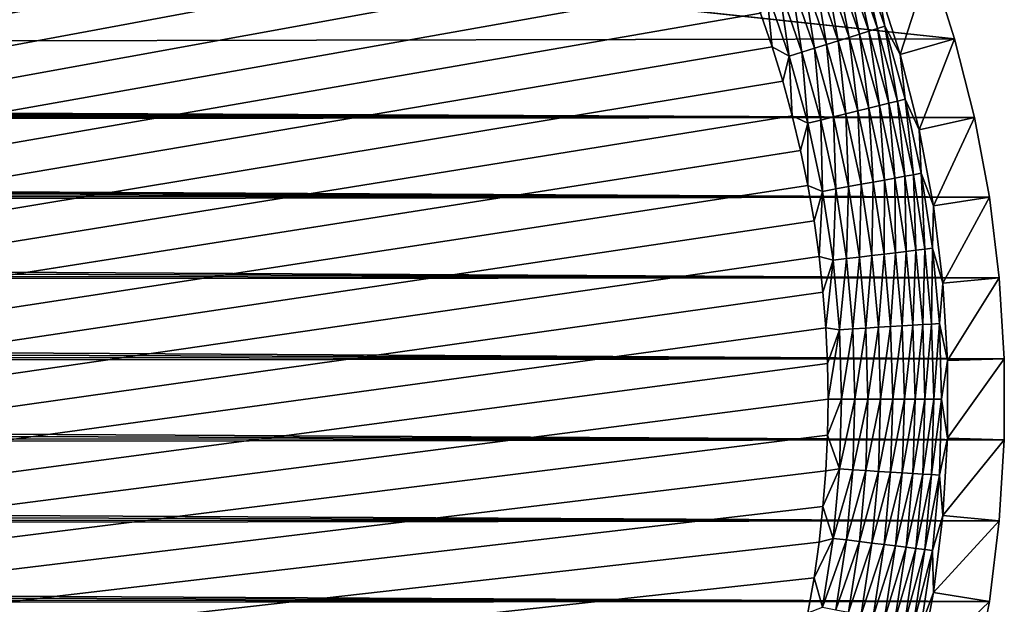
# Model space of a CAD drawing. Extents: x -255 to 255, y -598 to 598.
# Tile 188 of 201: x 218 to 255, y 365 to 387. Entities that reach past the tile are written whole.
import ezdxf

# ---------------------------------------------------------------- set-up
doc = ezdxf.new("R2010")
doc.units = 0
doc.header["$LTSCALE"] = 21.359881
for name, color, linetype in [('1', 7, 'CONTINUOUS'), ('2', 7, 'CONTINUOUS'), ('29', 7, 'CONTINUOUS'), ('40', 7, 'CONTINUOUS')]:
    doc.layers.add(name, color=color, linetype=linetype)

msp = doc.modelspace()

# ---------------------------------------------------------------- linework, layer by layer
at = {"layer": '1', "color": 7, "linetype": 'CONTINUOUS'}
for points in [[(-82.544, 422.121), (253.128, 386.173), (-205.469, 385.239), (-82.544, 422.121)], [(252.212, 389.052), (253.128, 386.173), (-82.544, 422.121), (252.212, 389.052)], [(253.128, 386.173), (253.864, 383.243), (-205.469, 385.239), (253.128, 386.173)], [(-205.469, 385.239), (253.864, 383.243), (-204.412, 385.149), (-205.469, 385.239)], [(-204.412, 385.149), (253.864, 383.243), (-203.367, 384.969), (-204.412, 385.149)], [(-203.367, 384.969), (253.864, 383.243), (-202.34, 384.702), (-203.367, 384.969)], [(-202.34, 384.702), (253.864, 383.243), (-201.339, 384.349), (-202.34, 384.702)], [(-201.339, 384.349), (253.864, 383.243), (-200.372, 383.912), (-201.339, 384.349)], [(-200.372, 383.912), (253.864, 383.243), (-199.446, 383.394), (-200.372, 383.912)], [(-199.446, 383.394), (253.864, 383.243), (-198.567, 382.8), (-199.446, 383.394)], [(253.864, 383.243), (254.42, 380.274), (-198.567, 382.8), (253.864, 383.243)], [(-198.567, 382.8), (254.42, 380.274), (-197.742, 382.133), (-198.567, 382.8)], [(-197.742, 382.133), (254.42, 380.274), (-196.976, 381.399), (-197.742, 382.133)], [(-196.976, 381.399), (254.42, 380.274), (-196.275, 380.603), (-196.976, 381.399)], [(-196.275, 380.603), (254.42, 380.274), (-195.644, 379.75), (-196.275, 380.603)], [(254.42, 380.274), (254.791, 377.276), (-195.644, 379.75), (254.42, 380.274)], [(-195.644, 379.75), (254.791, 377.276), (-195.087, 378.846), (-195.644, 379.75)], [(-195.087, 378.846), (254.791, 377.276), (-194.61, 377.899), (-195.087, 378.846)], [(-194.61, 377.899), (254.791, 377.276), (-194.214, 376.914), (-194.61, 377.899)], [(254.791, 377.276), (254.977, 374.261), (-194.214, 376.914), (254.791, 377.276)], [(-194.214, 376.914), (254.977, 374.261), (-193.903, 375.9), (-194.214, 376.914)], [(-193.903, 375.9), (254.977, 374.261), (-193.68, 374.863), (-193.903, 375.9)], [(-193.68, 374.863), (254.977, 374.261), (-193.545, 373.81), (-193.68, 374.863)], [(254.977, 374.261), (254.977, 371.239), (-193.545, 373.81), (254.977, 374.261)], [(-193.545, 373.81), (254.977, 371.239), (-193.5, 372.75), (-193.545, 373.81)], [(-193.5, 372.75), (254.977, 371.239), (-193.545, 371.69), (-193.5, 372.75)], [(-193.545, 371.69), (254.977, 371.239), (-193.68, 370.637), (-193.545, 371.69)], [(254.977, 371.239), (254.791, 368.224), (-193.68, 370.637), (254.977, 371.239)], [(-193.68, 370.637), (254.791, 368.224), (-193.903, 369.6), (-193.68, 370.637)], [(-193.903, 369.6), (254.791, 368.224), (-194.214, 368.586), (-193.903, 369.6)], [(-194.214, 368.586), (254.791, 368.224), (-194.61, 367.601), (-194.214, 368.586)], [(254.791, 368.224), (254.42, 365.226), (-194.61, 367.601), (254.791, 368.224)], [(-194.61, 367.601), (254.42, 365.226), (-195.087, 366.654), (-194.61, 367.601)], [(-195.087, 366.654), (254.42, 365.226), (-195.644, 365.75), (-195.087, 366.654)], [(-195.644, 365.75), (254.42, 365.226), (-196.275, 364.897), (-195.644, 365.75)], [(254.42, 365.226), (253.864, 362.257), (-196.275, 364.897), (254.42, 365.226)]]:
    msp.add_3dface(points, dxfattribs=at)
at = {"layer": '2', "color": 7, "linetype": 'CONTINUOUS'}
for points in [[(219.073, 413.137, 7), (217.798, 413.53, 7), (-88.681, 328.906, 7), (219.073, 413.137, 7)], [(220.335, 412.705, 7), (219.073, 413.137, 7), (-88.681, 328.906, 7), (220.335, 412.705, 7)], [(221.583, 412.234, 7), (220.335, 412.705, 7), (-88.681, 328.906, 7), (221.583, 412.234, 7)], [(222.815, 411.723, 7), (221.583, 412.234, 7), (-88.681, 328.906, 7), (222.815, 411.723, 7)], [(224.031, 411.174, 7), (222.815, 411.723, 7), (-88.681, 328.906, 7), (224.031, 411.174, 7)], [(225.229, 410.587, 7), (224.031, 411.174, 7), (-88.681, 328.906, 7), (225.229, 410.587, 7)], [(226.408, 409.963, 7), (225.229, 410.587, 7), (-88.681, 328.906, 7), (226.408, 409.963, 7)], [(227.567, 409.302, 7), (226.408, 409.963, 7), (-88.681, 328.906, 7), (227.567, 409.302, 7)], [(228.704, 408.605, 7), (227.567, 409.302, 7), (-88.681, 328.906, 7), (228.704, 408.605, 7)], [(229.819, 407.873, 7), (228.704, 408.605, 7), (-88.681, 328.906, 7), (229.819, 407.873, 7)], [(230.911, 407.106, 7), (229.819, 407.873, 7), (-88.681, 328.906, 7), (230.911, 407.106, 7)], [(231.978, 406.305, 7), (230.911, 407.106, 7), (-88.681, 328.906, 7), (231.978, 406.305, 7)], [(233.019, 405.471, 7), (231.978, 406.305, 7), (-88.681, 328.906, 7), (233.019, 405.471, 7)], [(234.033, 404.604, 7), (233.019, 405.471, 7), (-88.681, 328.906, 7), (234.033, 404.604, 7)], [(235.02, 403.706, 7), (234.033, 404.604, 7), (-88.681, 328.906, 7), (235.02, 403.706, 7)], [(235.978, 402.778, 7), (235.02, 403.706, 7), (-88.681, 328.906, 7), (235.978, 402.778, 7)], [(236.906, 401.82, 7), (235.978, 402.778, 7), (-88.681, 328.906, 7), (236.906, 401.82, 7)], [(-88.681, 328.906, 7), (-85.935, 329.507, 7), (236.906, 401.82, 7), (-88.681, 328.906, 7)], [(237.804, 400.833, 7), (236.906, 401.82, 7), (-85.935, 329.507, 7), (237.804, 400.833, 7)], [(238.67, 399.819, 7), (237.804, 400.833, 7), (-85.935, 329.507, 7), (238.67, 399.819, 7)], [(239.505, 398.778, 7), (238.67, 399.819, 7), (-85.935, 329.507, 7), (239.505, 398.778, 7)], [(240.306, 397.711, 7), (239.505, 398.778, 7), (-85.935, 329.507, 7), (240.306, 397.711, 7)], [(241.073, 396.619, 7), (240.306, 397.711, 7), (-85.935, 329.507, 7), (241.073, 396.619, 7)], [(241.805, 395.504, 7), (241.073, 396.619, 7), (-85.935, 329.507, 7), (241.805, 395.504, 7)], [(242.502, 394.367, 7), (241.805, 395.504, 7), (-85.935, 329.507, 7), (242.502, 394.367, 7)], [(243.163, 393.208, 7), (242.502, 394.367, 7), (-85.935, 329.507, 7), (243.163, 393.208, 7)], [(243.787, 392.029, 7), (243.163, 393.208, 7), (-85.935, 329.507, 7), (243.787, 392.029, 7)], [(244.374, 390.831, 7), (243.787, 392.029, 7), (-85.935, 329.507, 7), (244.374, 390.831, 7)], [(244.923, 389.615, 7), (244.374, 390.831, 7), (-85.935, 329.507, 7), (244.923, 389.615, 7)], [(245.434, 388.383, 7), (244.923, 389.615, 7), (-85.935, 329.507, 7), (245.434, 388.383, 7)], [(245.905, 387.135, 7), (245.434, 388.383, 7), (-85.935, 329.507, 7), (245.905, 387.135, 7)], [(246.337, 385.873, 7), (245.905, 387.135, 7), (-85.935, 329.507, 7), (246.337, 385.873, 7)], [(246.73, 384.598, 7), (246.337, 385.873, 7), (-85.935, 329.507, 7), (246.73, 384.598, 7)], [(247.082, 383.311, 7), (246.73, 384.598, 7), (-85.935, 329.507, 7), (247.082, 383.311, 7)], [(247.393, 382.014, 7), (247.082, 383.311, 7), (-85.935, 329.507, 7), (247.393, 382.014, 7)], [(-83.158, 329.938, 7), (247.393, 382.014, 7), (-85.935, 329.507, 7), (-83.158, 329.938, 7)], [(247.664, 380.707, 7), (247.393, 382.014, 7), (-83.158, 329.938, 7), (247.664, 380.707, 7)], [(247.893, 379.393, 7), (247.664, 380.707, 7), (-83.158, 329.938, 7), (247.893, 379.393, 7)], [(248.081, 378.072, 7), (247.893, 379.393, 7), (-83.158, 329.938, 7), (248.081, 378.072, 7)], [(248.227, 376.746, 7), (248.081, 378.072, 7), (-83.158, 329.938, 7), (248.227, 376.746, 7)], [(248.332, 375.416, 7), (248.227, 376.746, 7), (-83.158, 329.938, 7), (248.332, 375.416, 7)], [(248.395, 374.084, 7), (248.332, 375.416, 7), (-83.158, 329.938, 7), (248.395, 374.084, 7)], [(248.416, 372.75, 7), (248.395, 374.084, 7), (-83.158, 329.938, 7), (248.416, 372.75, 7)], [(248.395, 371.416, 7), (248.416, 372.75, 7), (-83.158, 329.938, 7), (248.395, 371.416, 7)], [(248.332, 370.084, 7), (248.395, 371.416, 7), (-83.158, 329.938, 7), (248.332, 370.084, 7)], [(248.227, 368.754, 7), (248.332, 370.084, 7), (-83.158, 329.938, 7), (248.227, 368.754, 7)], [(248.081, 367.428, 7), (248.227, 368.754, 7), (-83.158, 329.938, 7), (248.081, 367.428, 7)], [(247.893, 366.107, 7), (248.081, 367.428, 7), (-83.158, 329.938, 7), (247.893, 366.107, 7)], [(247.664, 364.793, 7), (247.893, 366.107, 7), (-83.158, 329.938, 7), (247.664, 364.793, 7)]]:
    msp.add_3dface(points, dxfattribs=at)
at = {"layer": '29', "color": 7, "linetype": 'CONTINUOUS'}
for points in [[(251.099, 385.596, 4.231), (252.212, 389.052), (250.222, 388.351, 4.231), (251.099, 385.596, 4.231)], [(253.128, 386.173), (252.212, 389.052), (251.099, 385.596, 4.231), (253.128, 386.173)], [(251.804, 382.792, 4.231), (253.128, 386.173), (251.099, 385.596, 4.231), (251.804, 382.792, 4.231)], [(253.864, 383.243), (253.128, 386.173), (251.804, 382.792, 4.231), (253.864, 383.243)], [(252.335, 379.95, 4.231), (253.864, 383.243), (251.804, 382.792, 4.231), (252.335, 379.95, 4.231)], [(254.42, 380.274), (253.864, 383.243), (252.335, 379.95, 4.231), (254.42, 380.274)], [(252.69, 377.081, 4.231), (254.42, 380.274), (252.335, 379.95, 4.231), (252.69, 377.081, 4.231)], [(254.791, 377.276), (254.42, 380.274), (252.69, 377.081, 4.231), (254.791, 377.276)], [(252.868, 374.196, 4.231), (254.791, 377.276), (252.69, 377.081, 4.231), (252.868, 374.196, 4.231)], [(254.977, 374.261), (254.791, 377.276), (252.868, 374.196, 4.231), (254.977, 374.261)], [(254.977, 371.239), (254.977, 374.261), (252.868, 371.304, 4.231), (254.977, 371.239)], [(252.868, 371.304, 4.231), (254.977, 374.261), (252.868, 374.196, 4.231), (252.868, 371.304, 4.231)], [(252.69, 368.419, 4.231), (254.977, 371.239), (252.868, 371.304, 4.231), (252.69, 368.419, 4.231)], [(254.791, 368.224), (254.977, 371.239), (252.69, 368.419, 4.231), (254.791, 368.224)], [(252.335, 365.55, 4.231), (254.791, 368.224), (252.69, 368.419, 4.231), (252.335, 365.55, 4.231)], [(254.42, 365.226), (254.791, 368.224), (252.335, 365.55, 4.231), (254.42, 365.226)], [(251.804, 362.708, 4.231), (254.42, 365.226), (252.335, 365.55, 4.231), (251.804, 362.708, 4.231)], [(253.864, 362.257), (254.42, 365.226), (251.804, 362.708, 4.231), (253.864, 362.257)]]:
    msp.add_3dface(points, dxfattribs=at)
at = {"layer": '40', "color": 7, "linetype": 'CONTINUOUS'}
for points in [[(249.338, 389.205, 5.082), (250.252, 386.555, 5.082), (249.609, 389.308, 4.67), (249.338, 389.205, 5.082)], [(250.222, 388.351, 4.231), (249.609, 389.308, 4.67), (250.529, 386.641, 4.67), (250.222, 388.351, 4.231)], [(249.609, 389.308, 4.67), (250.252, 386.555, 5.082), (250.529, 386.641, 4.67), (249.609, 389.308, 4.67)], [(248.312, 388.816, 6.115), (249.205, 386.229, 6.115), (248.686, 388.958, 5.808), (248.312, 388.816, 6.115)], [(248.686, 388.958, 5.808), (249.586, 386.348, 5.808), (249.029, 389.088, 5.463), (248.686, 388.958, 5.808)], [(248.686, 388.958, 5.808), (249.205, 386.229, 6.115), (249.586, 386.348, 5.808), (248.686, 388.958, 5.808)], [(249.029, 389.088, 5.463), (249.937, 386.457, 5.463), (249.338, 389.205, 5.082), (249.029, 389.088, 5.463)], [(249.029, 389.088, 5.463), (249.586, 386.348, 5.808), (249.937, 386.457, 5.463), (249.029, 389.088, 5.463)], [(249.338, 389.205, 5.082), (249.937, 386.457, 5.463), (250.252, 386.555, 5.082), (249.338, 389.205, 5.082)], [(247.487, 388.503, 6.601), (248.363, 385.966, 6.601), (247.911, 388.664, 6.38), (247.487, 388.503, 6.601)], [(247.911, 388.664, 6.38), (248.795, 386.101, 6.38), (248.312, 388.816, 6.115), (247.911, 388.664, 6.38)], [(247.911, 388.664, 6.38), (248.363, 385.966, 6.601), (248.795, 386.101, 6.38), (247.911, 388.664, 6.38)], [(248.312, 388.816, 6.115), (248.795, 386.101, 6.38), (249.205, 386.229, 6.115), (248.312, 388.816, 6.115)], [(246.588, 388.162, 6.9), (247.445, 385.68, 6.9), (247.045, 388.335, 6.774), (246.588, 388.162, 6.9)], [(247.045, 388.335, 6.774), (247.911, 385.826, 6.774), (247.487, 388.503, 6.601), (247.045, 388.335, 6.774)], [(247.045, 388.335, 6.774), (247.445, 385.68, 6.9), (247.911, 385.826, 6.774), (247.045, 388.335, 6.774)], [(247.487, 388.503, 6.601), (247.911, 385.826, 6.774), (248.363, 385.966, 6.601), (247.487, 388.503, 6.601)], [(251.099, 385.596, 4.231), (250.222, 388.351, 4.231), (250.529, 386.641, 4.67), (251.099, 385.596, 4.231)], [(245.905, 387.135, 7), (246.337, 385.873, 7), (246.122, 387.985, 6.975), (245.905, 387.135, 7)], [(246.122, 387.985, 6.975), (246.969, 385.532, 6.975), (246.588, 388.162, 6.9), (246.122, 387.985, 6.975)], [(246.122, 387.985, 6.975), (246.337, 385.873, 7), (246.969, 385.532, 6.975), (246.122, 387.985, 6.975)], [(246.588, 388.162, 6.9), (246.969, 385.532, 6.975), (247.445, 385.68, 6.9), (246.588, 388.162, 6.9)], [(249.205, 386.229, 6.115), (249.939, 383.592, 6.115), (249.586, 386.348, 5.808), (249.205, 386.229, 6.115)], [(249.586, 386.348, 5.808), (250.328, 383.688, 5.808), (249.937, 386.457, 5.463), (249.586, 386.348, 5.808)], [(249.586, 386.348, 5.808), (249.939, 383.592, 6.115), (250.328, 383.688, 5.808), (249.586, 386.348, 5.808)], [(249.937, 386.457, 5.463), (250.684, 383.776, 5.463), (250.252, 386.555, 5.082), (249.937, 386.457, 5.463)], [(249.937, 386.457, 5.463), (250.328, 383.688, 5.808), (250.684, 383.776, 5.463), (249.937, 386.457, 5.463)], [(250.252, 386.555, 5.082), (251.005, 383.855, 5.082), (250.529, 386.641, 4.67), (250.252, 386.555, 5.082)], [(250.252, 386.555, 5.082), (250.684, 383.776, 5.463), (251.005, 383.855, 5.082), (250.252, 386.555, 5.082)], [(251.099, 385.596, 4.231), (250.529, 386.641, 4.67), (251.287, 383.924, 4.67), (251.099, 385.596, 4.231)], [(250.529, 386.641, 4.67), (251.005, 383.855, 5.082), (251.287, 383.924, 4.67), (250.529, 386.641, 4.67)], [(247.911, 385.826, 6.774), (248.624, 383.268, 6.774), (248.363, 385.966, 6.601), (247.911, 385.826, 6.774)], [(248.363, 385.966, 6.601), (249.083, 383.381, 6.601), (248.795, 386.101, 6.38), (248.363, 385.966, 6.601)], [(248.363, 385.966, 6.601), (248.624, 383.268, 6.774), (249.083, 383.381, 6.601), (248.363, 385.966, 6.601)], [(248.795, 386.101, 6.38), (249.523, 383.49, 6.38), (249.205, 386.229, 6.115), (248.795, 386.101, 6.38)], [(248.795, 386.101, 6.38), (249.083, 383.381, 6.601), (249.523, 383.49, 6.38), (248.795, 386.101, 6.38)], [(249.205, 386.229, 6.115), (249.523, 383.49, 6.38), (249.939, 383.592, 6.115), (249.205, 386.229, 6.115)], [(246.337, 385.873, 7), (246.73, 384.598, 7), (246.969, 385.532, 6.975), (246.337, 385.873, 7)], [(246.969, 385.532, 6.975), (247.666, 383.032, 6.975), (247.445, 385.68, 6.9), (246.969, 385.532, 6.975)], [(247.445, 385.68, 6.9), (248.15, 383.151, 6.9), (247.911, 385.826, 6.774), (247.445, 385.68, 6.9)], [(247.445, 385.68, 6.9), (247.666, 383.032, 6.975), (248.15, 383.151, 6.9), (247.445, 385.68, 6.9)], [(247.911, 385.826, 6.774), (248.15, 383.151, 6.9), (248.624, 383.268, 6.774), (247.911, 385.826, 6.774)], [(246.73, 384.598, 7), (247.082, 383.311, 7), (246.969, 385.532, 6.975), (246.73, 384.598, 7)], [(246.969, 385.532, 6.975), (247.082, 383.311, 7), (247.666, 383.032, 6.975), (246.969, 385.532, 6.975)], [(251.804, 382.792, 4.231), (251.099, 385.596, 4.231), (251.287, 383.924, 4.67), (251.804, 382.792, 4.231)], [(250.328, 383.688, 5.808), (250.907, 380.989, 5.808), (250.684, 383.776, 5.463), (250.328, 383.688, 5.808)], [(250.684, 383.776, 5.463), (251.268, 381.055, 5.463), (251.005, 383.855, 5.082), (250.684, 383.776, 5.463)], [(250.684, 383.776, 5.463), (250.907, 380.989, 5.808), (251.268, 381.055, 5.463), (250.684, 383.776, 5.463)], [(251.005, 383.855, 5.082), (251.593, 381.114, 5.082), (251.287, 383.924, 4.67), (251.005, 383.855, 5.082)], [(251.005, 383.855, 5.082), (251.268, 381.055, 5.463), (251.593, 381.114, 5.082), (251.005, 383.855, 5.082)], [(251.804, 382.792, 4.231), (251.287, 383.924, 4.67), (251.879, 381.167, 4.67), (251.804, 382.792, 4.231)], [(251.287, 383.924, 4.67), (251.593, 381.114, 5.082), (251.879, 381.167, 4.67), (251.287, 383.924, 4.67)], [(249.083, 383.381, 6.601), (249.646, 380.758, 6.601), (249.523, 383.49, 6.38), (249.083, 383.381, 6.601)], [(249.523, 383.49, 6.38), (250.092, 380.839, 6.38), (249.939, 383.592, 6.115), (249.523, 383.49, 6.38)], [(249.523, 383.49, 6.38), (249.646, 380.758, 6.601), (250.092, 380.839, 6.38), (249.523, 383.49, 6.38)], [(249.939, 383.592, 6.115), (250.514, 380.917, 6.115), (250.328, 383.688, 5.808), (249.939, 383.592, 6.115)], [(249.939, 383.592, 6.115), (250.092, 380.839, 6.38), (250.514, 380.917, 6.115), (249.939, 383.592, 6.115)], [(250.328, 383.688, 5.808), (250.514, 380.917, 6.115), (250.907, 380.989, 5.808), (250.328, 383.688, 5.808)], [(247.082, 383.311, 7), (247.393, 382.014, 7), (247.666, 383.032, 6.975), (247.082, 383.311, 7)], [(247.393, 382.014, 7), (247.664, 380.707, 7), (247.666, 383.032, 6.975), (247.393, 382.014, 7)], [(247.666, 383.032, 6.975), (247.664, 380.707, 7), (248.21, 380.495, 6.975), (247.666, 383.032, 6.975)], [(247.666, 383.032, 6.975), (248.21, 380.495, 6.975), (248.15, 383.151, 6.9), (247.666, 383.032, 6.975)], [(248.15, 383.151, 6.9), (248.701, 380.584, 6.9), (248.624, 383.268, 6.774), (248.15, 383.151, 6.9)], [(248.15, 383.151, 6.9), (248.21, 380.495, 6.975), (248.701, 380.584, 6.9), (248.15, 383.151, 6.9)], [(248.624, 383.268, 6.774), (249.181, 380.672, 6.774), (249.083, 383.381, 6.601), (248.624, 383.268, 6.774)], [(248.624, 383.268, 6.774), (248.701, 380.584, 6.9), (249.181, 380.672, 6.774), (248.624, 383.268, 6.774)], [(249.083, 383.381, 6.601), (249.181, 380.672, 6.774), (249.646, 380.758, 6.601), (249.083, 383.381, 6.601)], [(252.335, 379.95, 4.231), (251.804, 382.792, 4.231), (251.879, 381.167, 4.67), (252.335, 379.95, 4.231)], [(249.646, 380.758, 6.601), (250.05, 378.105, 6.601), (250.092, 380.839, 6.38), (249.646, 380.758, 6.601)], [(250.092, 380.839, 6.38), (250.05, 378.105, 6.601), (250.5, 378.159, 6.38), (250.092, 380.839, 6.38)], [(250.092, 380.839, 6.38), (250.5, 378.159, 6.38), (250.514, 380.917, 6.115), (250.092, 380.839, 6.38)], [(250.514, 380.917, 6.115), (250.5, 378.159, 6.38), (250.926, 378.211, 6.115), (250.514, 380.917, 6.115)], [(250.514, 380.917, 6.115), (250.926, 378.211, 6.115), (250.907, 380.989, 5.808), (250.514, 380.917, 6.115)], [(250.907, 380.989, 5.808), (251.323, 378.259, 5.808), (251.268, 381.055, 5.463), (250.907, 380.989, 5.808)], [(250.907, 380.989, 5.808), (250.926, 378.211, 6.115), (251.323, 378.259, 5.808), (250.907, 380.989, 5.808)], [(251.268, 381.055, 5.463), (251.687, 378.303, 5.463), (251.593, 381.114, 5.082), (251.268, 381.055, 5.463)], [(251.268, 381.055, 5.463), (251.323, 378.259, 5.808), (251.687, 378.303, 5.463), (251.268, 381.055, 5.463)], [(251.593, 381.114, 5.082), (252.015, 378.343, 5.082), (251.879, 381.167, 4.67), (251.593, 381.114, 5.082)], [(251.593, 381.114, 5.082), (251.687, 378.303, 5.463), (252.015, 378.343, 5.082), (251.593, 381.114, 5.082)], [(252.335, 379.95, 4.231), (251.879, 381.167, 4.67), (252.303, 378.378, 4.67), (252.335, 379.95, 4.231)], [(251.879, 381.167, 4.67), (252.015, 378.343, 5.082), (252.303, 378.378, 4.67), (251.879, 381.167, 4.67)], [(247.664, 380.707, 7), (247.893, 379.393, 7), (248.21, 380.495, 6.975), (247.664, 380.707, 7)], [(247.893, 379.393, 7), (248.081, 378.072, 7), (248.21, 380.495, 6.975), (247.893, 379.393, 7)], [(248.21, 380.495, 6.975), (248.081, 378.072, 7), (248.601, 377.929, 6.975), (248.21, 380.495, 6.975)], [(248.21, 380.495, 6.975), (248.601, 377.929, 6.975), (248.701, 380.584, 6.9), (248.21, 380.495, 6.975)], [(248.701, 380.584, 6.9), (248.601, 377.929, 6.975), (249.096, 377.989, 6.9), (248.701, 380.584, 6.9)], [(248.701, 380.584, 6.9), (249.096, 377.989, 6.9), (249.181, 380.672, 6.774), (248.701, 380.584, 6.9)], [(249.181, 380.672, 6.774), (249.096, 377.989, 6.9), (249.58, 378.048, 6.774), (249.181, 380.672, 6.774)], [(249.181, 380.672, 6.774), (249.58, 378.048, 6.774), (249.646, 380.758, 6.601), (249.181, 380.672, 6.774)], [(249.646, 380.758, 6.601), (249.58, 378.048, 6.774), (250.05, 378.105, 6.601), (249.646, 380.758, 6.601)], [(252.69, 377.081, 4.231), (252.335, 379.95, 4.231), (252.303, 378.378, 4.67), (252.69, 377.081, 4.231)], [(251.323, 378.259, 5.808), (251.572, 375.51, 5.808), (251.687, 378.303, 5.463), (251.323, 378.259, 5.808)], [(251.687, 378.303, 5.463), (251.572, 375.51, 5.808), (251.939, 375.532, 5.463), (251.687, 378.303, 5.463)], [(251.687, 378.303, 5.463), (251.939, 375.532, 5.463), (252.015, 378.343, 5.082), (251.687, 378.303, 5.463)], [(252.015, 378.343, 5.082), (251.939, 375.532, 5.463), (252.268, 375.552, 5.082), (252.015, 378.343, 5.082)], [(252.015, 378.343, 5.082), (252.268, 375.552, 5.082), (252.303, 378.378, 4.67), (252.015, 378.343, 5.082)], [(252.303, 378.378, 4.67), (252.268, 375.552, 5.082), (252.558, 375.569, 4.67), (252.303, 378.378, 4.67)], [(252.69, 377.081, 4.231), (252.303, 378.378, 4.67), (252.558, 375.569, 4.67), (252.69, 377.081, 4.231)], [(248.081, 378.072, 7), (248.227, 376.746, 7), (248.601, 377.929, 6.975), (248.081, 378.072, 7)], [(248.227, 376.746, 7), (248.332, 375.416, 7), (248.601, 377.929, 6.975), (248.227, 376.746, 7)], [(248.601, 377.929, 6.975), (248.332, 375.416, 7), (248.836, 375.344, 6.975), (248.601, 377.929, 6.975)], [(248.601, 377.929, 6.975), (248.836, 375.344, 6.975), (249.096, 377.989, 6.9), (248.601, 377.929, 6.975)], [(249.096, 377.989, 6.9), (248.836, 375.344, 6.975), (249.333, 375.374, 6.9), (249.096, 377.989, 6.9)], [(249.096, 377.989, 6.9), (249.333, 375.374, 6.9), (249.58, 378.048, 6.774), (249.096, 377.989, 6.9)], [(249.58, 378.048, 6.774), (249.333, 375.374, 6.9), (249.821, 375.404, 6.774), (249.58, 378.048, 6.774)], [(249.58, 378.048, 6.774), (249.821, 375.404, 6.774), (250.05, 378.105, 6.601), (249.58, 378.048, 6.774)], [(250.05, 378.105, 6.601), (249.821, 375.404, 6.774), (250.293, 375.432, 6.601), (250.05, 378.105, 6.601)], [(250.05, 378.105, 6.601), (250.293, 375.432, 6.601), (250.5, 378.159, 6.38), (250.05, 378.105, 6.601)], [(250.5, 378.159, 6.38), (250.293, 375.432, 6.601), (250.745, 375.46, 6.38), (250.5, 378.159, 6.38)], [(250.5, 378.159, 6.38), (250.745, 375.46, 6.38), (250.926, 378.211, 6.115), (250.5, 378.159, 6.38)], [(250.926, 378.211, 6.115), (250.745, 375.46, 6.38), (251.173, 375.486, 6.115), (250.926, 378.211, 6.115)], [(250.926, 378.211, 6.115), (251.173, 375.486, 6.115), (251.323, 378.259, 5.808), (250.926, 378.211, 6.115)], [(251.323, 378.259, 5.808), (251.173, 375.486, 6.115), (251.572, 375.51, 5.808), (251.323, 378.259, 5.808)], [(252.868, 374.196, 4.231), (252.69, 377.081, 4.231), (252.558, 375.569, 4.67), (252.868, 374.196, 4.231)], [(248.332, 375.416, 7), (248.395, 374.084, 7), (248.836, 375.344, 6.975), (248.332, 375.416, 7)], [(248.395, 374.084, 7), (248.416, 372.75, 7), (248.836, 375.344, 6.975), (248.395, 374.084, 7)], [(248.836, 375.344, 6.975), (248.416, 372.75, 7), (248.914, 372.75, 6.975), (248.836, 375.344, 6.975)], [(248.836, 375.344, 6.975), (248.914, 372.75, 6.975), (249.333, 375.374, 6.9), (248.836, 375.344, 6.975)], [(249.333, 375.374, 6.9), (248.914, 372.75, 6.975), (249.413, 372.75, 6.9), (249.333, 375.374, 6.9)], [(249.333, 375.374, 6.9), (249.413, 372.75, 6.9), (249.821, 375.404, 6.774), (249.333, 375.374, 6.9)], [(249.821, 375.404, 6.774), (249.413, 372.75, 6.9), (249.901, 372.75, 6.774), (249.821, 375.404, 6.774)], [(249.821, 375.404, 6.774), (249.901, 372.75, 6.774), (250.293, 375.432, 6.601), (249.821, 375.404, 6.774)], [(250.293, 375.432, 6.601), (249.901, 372.75, 6.774), (250.374, 372.75, 6.601), (250.293, 375.432, 6.601)], [(250.293, 375.432, 6.601), (250.374, 372.75, 6.601), (250.745, 375.46, 6.38), (250.293, 375.432, 6.601)], [(250.745, 375.46, 6.38), (250.374, 372.75, 6.601), (250.827, 372.75, 6.38), (250.745, 375.46, 6.38)], [(250.745, 375.46, 6.38), (250.827, 372.75, 6.38), (251.173, 375.486, 6.115), (250.745, 375.46, 6.38)], [(251.173, 375.486, 6.115), (250.827, 372.75, 6.38), (251.256, 372.75, 6.115), (251.173, 375.486, 6.115)], [(251.173, 375.486, 6.115), (251.256, 372.75, 6.115), (251.572, 375.51, 5.808), (251.173, 375.486, 6.115)], [(251.572, 375.51, 5.808), (251.256, 372.75, 6.115), (251.656, 372.75, 5.808), (251.572, 375.51, 5.808)], [(251.572, 375.51, 5.808), (251.656, 372.75, 5.808), (251.939, 375.532, 5.463), (251.572, 375.51, 5.808)], [(251.939, 375.532, 5.463), (251.656, 372.75, 5.808), (252.023, 372.75, 5.463), (251.939, 375.532, 5.463)], [(251.939, 375.532, 5.463), (252.023, 372.75, 5.463), (252.268, 375.552, 5.082), (251.939, 375.532, 5.463)], [(252.268, 375.552, 5.082), (252.023, 372.75, 5.463), (252.353, 372.75, 5.082), (252.268, 375.552, 5.082)], [(252.268, 375.552, 5.082), (252.353, 372.75, 5.082), (252.558, 375.569, 4.67), (252.268, 375.552, 5.082)], [(252.558, 375.569, 4.67), (252.353, 372.75, 5.082), (252.643, 372.75, 4.67), (252.558, 375.569, 4.67)], [(252.868, 374.196, 4.231), (252.558, 375.569, 4.67), (252.643, 372.75, 4.67), (252.868, 374.196, 4.231)], [(252.868, 371.304, 4.231), (252.868, 374.196, 4.231), (252.643, 372.75, 4.67), (252.868, 371.304, 4.231)], [(248.416, 372.75, 7), (248.395, 371.416, 7), (248.914, 372.75, 6.975), (248.416, 372.75, 7)], [(248.914, 372.75, 6.975), (248.395, 371.416, 7), (248.836, 370.156, 6.975), (248.914, 372.75, 6.975)], [(248.914, 372.75, 6.975), (248.836, 370.156, 6.975), (249.413, 372.75, 6.9), (248.914, 372.75, 6.975)], [(249.413, 372.75, 6.9), (248.836, 370.156, 6.975), (249.333, 370.126, 6.9), (249.413, 372.75, 6.9)], [(249.413, 372.75, 6.9), (249.333, 370.126, 6.9), (249.901, 372.75, 6.774), (249.413, 372.75, 6.9)], [(249.901, 372.75, 6.774), (249.333, 370.126, 6.9), (249.821, 370.096, 6.774), (249.901, 372.75, 6.774)], [(249.901, 372.75, 6.774), (249.821, 370.096, 6.774), (250.374, 372.75, 6.601), (249.901, 372.75, 6.774)], [(250.374, 372.75, 6.601), (249.821, 370.096, 6.774), (250.293, 370.068, 6.601), (250.374, 372.75, 6.601)], [(250.374, 372.75, 6.601), (250.293, 370.068, 6.601), (250.827, 372.75, 6.38), (250.374, 372.75, 6.601)], [(250.827, 372.75, 6.38), (250.293, 370.068, 6.601), (250.745, 370.04, 6.38), (250.827, 372.75, 6.38)], [(250.827, 372.75, 6.38), (250.745, 370.04, 6.38), (251.256, 372.75, 6.115), (250.827, 372.75, 6.38)], [(251.256, 372.75, 6.115), (250.745, 370.04, 6.38), (251.173, 370.014, 6.115), (251.256, 372.75, 6.115)], [(251.256, 372.75, 6.115), (251.173, 370.014, 6.115), (251.656, 372.75, 5.808), (251.256, 372.75, 6.115)], [(251.656, 372.75, 5.808), (251.173, 370.014, 6.115), (251.572, 369.99, 5.808), (251.656, 372.75, 5.808)], [(251.656, 372.75, 5.808), (251.572, 369.99, 5.808), (252.023, 372.75, 5.463), (251.656, 372.75, 5.808)], [(252.023, 372.75, 5.463), (251.572, 369.99, 5.808), (251.939, 369.968, 5.463), (252.023, 372.75, 5.463)], [(252.023, 372.75, 5.463), (251.939, 369.968, 5.463), (252.353, 372.75, 5.082), (252.023, 372.75, 5.463)], [(252.353, 372.75, 5.082), (251.939, 369.968, 5.463), (252.268, 369.948, 5.082), (252.353, 372.75, 5.082)], [(252.353, 372.75, 5.082), (252.268, 369.948, 5.082), (252.643, 372.75, 4.67), (252.353, 372.75, 5.082)], [(252.643, 372.75, 4.67), (252.268, 369.948, 5.082), (252.558, 369.931, 4.67), (252.643, 372.75, 4.67)], [(252.868, 371.304, 4.231), (252.643, 372.75, 4.67), (252.558, 369.931, 4.67), (252.868, 371.304, 4.231)], [(248.395, 371.416, 7), (248.332, 370.084, 7), (248.836, 370.156, 6.975), (248.395, 371.416, 7)], [(252.69, 368.419, 4.231), (252.868, 371.304, 4.231), (252.558, 369.931, 4.67), (252.69, 368.419, 4.231)], [(248.332, 370.084, 7), (248.227, 368.754, 7), (248.836, 370.156, 6.975), (248.332, 370.084, 7)], [(248.836, 370.156, 6.975), (248.227, 368.754, 7), (248.601, 367.571, 6.975), (248.836, 370.156, 6.975)], [(248.836, 370.156, 6.975), (248.601, 367.571, 6.975), (249.333, 370.126, 6.9), (248.836, 370.156, 6.975)], [(249.333, 370.126, 6.9), (248.601, 367.571, 6.975), (249.096, 367.511, 6.9), (249.333, 370.126, 6.9)], [(249.333, 370.126, 6.9), (249.096, 367.511, 6.9), (249.821, 370.096, 6.774), (249.333, 370.126, 6.9)], [(249.821, 370.096, 6.774), (249.096, 367.511, 6.9), (249.58, 367.452, 6.774), (249.821, 370.096, 6.774)], [(249.821, 370.096, 6.774), (249.58, 367.452, 6.774), (250.293, 370.068, 6.601), (249.821, 370.096, 6.774)], [(250.293, 370.068, 6.601), (249.58, 367.452, 6.774), (250.05, 367.395, 6.601), (250.293, 370.068, 6.601)], [(250.293, 370.068, 6.601), (250.05, 367.395, 6.601), (250.745, 370.04, 6.38), (250.293, 370.068, 6.601)], [(250.745, 370.04, 6.38), (250.05, 367.395, 6.601), (250.5, 367.341, 6.38), (250.745, 370.04, 6.38)], [(250.745, 370.04, 6.38), (250.5, 367.341, 6.38), (251.173, 370.014, 6.115), (250.745, 370.04, 6.38)], [(251.173, 370.014, 6.115), (250.5, 367.341, 6.38), (250.926, 367.289, 6.115), (251.173, 370.014, 6.115)], [(251.173, 370.014, 6.115), (250.926, 367.289, 6.115), (251.572, 369.99, 5.808), (251.173, 370.014, 6.115)], [(251.572, 369.99, 5.808), (250.926, 367.289, 6.115), (251.323, 367.241, 5.808), (251.572, 369.99, 5.808)], [(251.572, 369.99, 5.808), (251.323, 367.241, 5.808), (251.939, 369.968, 5.463), (251.572, 369.99, 5.808)], [(251.939, 369.968, 5.463), (251.323, 367.241, 5.808), (251.687, 367.197, 5.463), (251.939, 369.968, 5.463)], [(251.939, 369.968, 5.463), (251.687, 367.197, 5.463), (252.268, 369.948, 5.082), (251.939, 369.968, 5.463)], [(252.268, 369.948, 5.082), (251.687, 367.197, 5.463), (252.015, 367.157, 5.082), (252.268, 369.948, 5.082)], [(252.268, 369.948, 5.082), (252.015, 367.157, 5.082), (252.558, 369.931, 4.67), (252.268, 369.948, 5.082)], [(252.558, 369.931, 4.67), (252.015, 367.157, 5.082), (252.303, 367.122, 4.67), (252.558, 369.931, 4.67)], [(252.69, 368.419, 4.231), (252.558, 369.931, 4.67), (252.303, 367.122, 4.67), (252.69, 368.419, 4.231)], [(248.227, 368.754, 7), (248.081, 367.428, 7), (248.601, 367.571, 6.975), (248.227, 368.754, 7)], [(252.335, 365.55, 4.231), (252.69, 368.419, 4.231), (252.303, 367.122, 4.67), (252.335, 365.55, 4.231)], [(248.081, 367.428, 7), (247.893, 366.107, 7), (248.601, 367.571, 6.975), (248.081, 367.428, 7)], [(248.601, 367.571, 6.975), (247.893, 366.107, 7), (248.21, 365.005, 6.975), (248.601, 367.571, 6.975)], [(248.601, 367.571, 6.975), (248.21, 365.005, 6.975), (249.096, 367.511, 6.9), (248.601, 367.571, 6.975)], [(249.096, 367.511, 6.9), (248.21, 365.005, 6.975), (248.701, 364.916, 6.9), (249.096, 367.511, 6.9)], [(249.096, 367.511, 6.9), (248.701, 364.916, 6.9), (249.58, 367.452, 6.774), (249.096, 367.511, 6.9)], [(249.58, 367.452, 6.774), (248.701, 364.916, 6.9), (249.181, 364.828, 6.774), (249.58, 367.452, 6.774)], [(249.58, 367.452, 6.774), (249.181, 364.828, 6.774), (250.05, 367.395, 6.601), (249.58, 367.452, 6.774)], [(250.05, 367.395, 6.601), (249.181, 364.828, 6.774), (249.646, 364.742, 6.601), (250.05, 367.395, 6.601)], [(250.05, 367.395, 6.601), (249.646, 364.742, 6.601), (250.5, 367.341, 6.38), (250.05, 367.395, 6.601)], [(250.5, 367.341, 6.38), (249.646, 364.742, 6.601), (250.092, 364.661, 6.38), (250.5, 367.341, 6.38)], [(250.5, 367.341, 6.38), (250.092, 364.661, 6.38), (250.926, 367.289, 6.115), (250.5, 367.341, 6.38)], [(250.926, 367.289, 6.115), (250.092, 364.661, 6.38), (250.514, 364.583, 6.115), (250.926, 367.289, 6.115)], [(250.926, 367.289, 6.115), (250.514, 364.583, 6.115), (251.323, 367.241, 5.808), (250.926, 367.289, 6.115)], [(251.323, 367.241, 5.808), (250.514, 364.583, 6.115), (250.907, 364.511, 5.808), (251.323, 367.241, 5.808)], [(251.323, 367.241, 5.808), (250.907, 364.511, 5.808), (251.687, 367.197, 5.463), (251.323, 367.241, 5.808)], [(251.687, 367.197, 5.463), (250.907, 364.511, 5.808), (251.268, 364.445, 5.463), (251.687, 367.197, 5.463)], [(251.687, 367.197, 5.463), (251.268, 364.445, 5.463), (252.015, 367.157, 5.082), (251.687, 367.197, 5.463)], [(252.015, 367.157, 5.082), (251.268, 364.445, 5.463), (251.593, 364.386, 5.082), (252.015, 367.157, 5.082)], [(252.015, 367.157, 5.082), (251.593, 364.386, 5.082), (252.303, 367.122, 4.67), (252.015, 367.157, 5.082)], [(252.303, 367.122, 4.67), (251.593, 364.386, 5.082), (251.879, 364.333, 4.67), (252.303, 367.122, 4.67)], [(252.335, 365.55, 4.231), (252.303, 367.122, 4.67), (251.879, 364.333, 4.67), (252.335, 365.55, 4.231)], [(247.893, 366.107, 7), (247.664, 364.793, 7), (248.21, 365.005, 6.975), (247.893, 366.107, 7)], [(251.804, 362.708, 4.231), (252.335, 365.55, 4.231), (251.879, 364.333, 4.67), (251.804, 362.708, 4.231)]]:
    msp.add_3dface(points, dxfattribs=at)

doc.saveas('drawing.dxf')
